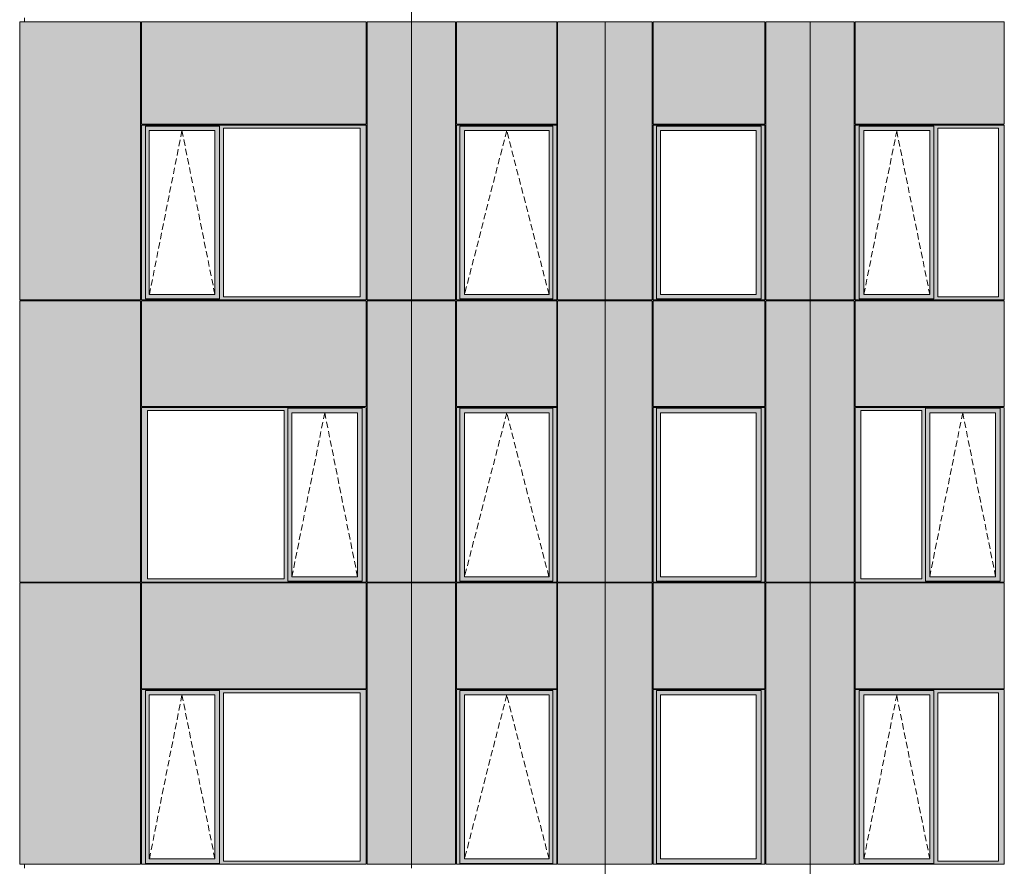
# Model space of a CAD drawing. Header units: millimetres. Extents: x -2957 to 755902, y -5565 to 302042.
# Tile 6 of 65: x -1427 to 9562, y 10926 to 20376. Entities that reach past the tile are written whole.
import ezdxf

# ---------------------------------------------------------------- set-up
doc = ezdxf.new("R2010")
doc.units = ezdxf.units.MM
doc.header["$MEASUREMENT"] = 0
doc.linetypes.add('OO_EOIAAY', pattern=[105.833361, 70.555568, -35.277793])
doc.layers.add('0_Ном._пера__1', color=7, linetype='Continuous', lineweight=0)
doc.layers.add('0_Ном._пера__120', color=7, linetype='Continuous', lineweight=0)
doc.layers.add('АР-Стены_внешние_.АР_Ном._пера__214', color=7, linetype='Continuous', lineweight=0, true_color=0xe2eaf1)

msp = doc.modelspace()

# ---------------------------------------------------------------- hatches: boundary and pattern name
at = {"layer": '0_Ном._пера__1', "linetype": 'Continuous', "lineweight": 0, "true_color": 0x000000}
for points in [[(-68.694, 19198.425), (-68.694, 19163.425), (-24.534, 19163.425), (-24.534, 19188.425), (804.706, 19188.425), (804.706, 19163.425), (848.866, 19163.425), (2372.121, 19163.425), (2440.816, 19163.425), (2440.816, 19198.425)], [(-24.534, 17283.425), (-24.534, 19163.425), (-68.694, 19163.425), (-68.694, 17283.425)], [(-24.534, 19188.425), (-24.534, 19138.425), (19.728, 19138.425), (750.832, 19138.425), (804.706, 19138.425), (804.706, 19188.425)], [(19.728, 19138.425), (-24.534, 19138.425), (-24.534, 17308.425), (19.728, 17308.425)], [(804.822, 19138.425), (751.794, 19138.425), (751.794, 17308.425), (804.822, 17308.425)], [(804.706, 19163.425), (804.706, 17283.425), (848.866, 17283.425), (848.866, 19163.425)], [(2372.121, 17283.425), (2440.816, 17283.425), (2440.816, 19163.425), (2372.121, 19163.425)], [(4567.072, 19198.425), (3447.292, 19198.425), (3447.292, 19163.425), (3484.43, 19163.425), (3484.43, 19188.425), (4523.366, 19188.425), (4523.366, 19163.425), (4567.072, 19163.425)], [(3484.43, 19163.425), (3447.292, 19163.425), (3447.292, 17283.425), (3484.43, 17283.425)], [(4523.366, 19188.425), (3484.43, 19188.425), (3484.43, 19138.425), (3538.945, 19138.425), (4480.756, 19138.425), (4523.366, 19138.425)], [(3484.43, 19138.425), (3484.43, 17308.425), (3537.754, 17308.425), (3537.754, 19138.425)], [(4480.756, 19138.425), (4480.756, 17308.425), (4523.366, 17308.425), (4523.366, 19138.425)], [(4523.366, 17283.425), (4567.072, 17283.425), (4567.072, 19163.425), (4523.366, 19163.425)], [(5641.493, 19198.425), (5641.493, 19163.425), (5680.519, 19163.425), (5680.519, 19188.425), (6846.99, 19188.425), (6846.99, 19163.425), (6890.829, 19163.425), (6890.829, 19198.425)], [(5680.519, 19163.425), (5641.493, 19163.425), (5641.493, 17283.425), (5680.519, 17283.425)], [(6846.99, 19188.425), (5680.519, 19188.425), (5680.519, 19138.425), (5723.588, 19138.425), (6792.638, 19138.425), (6846.99, 19138.425)], [(5680.519, 19138.425), (5680.519, 17308.425), (5723.588, 17308.425), (5723.588, 19138.425)], [(6846.99, 19138.425), (6793.767, 19138.425), (6793.767, 17308.425), (6846.99, 17308.425)], [(6846.99, 19163.425), (6846.99, 17283.425), (6890.829, 17283.425), (6890.829, 19163.425)], [(9561.889, 19198.425), (9561.889, 19163.425), (9497.661, 19163.425), (8819.277, 19163.425), (8774.893, 19163.425), (8774.893, 19188.425), (7941.461, 19188.425), (7941.461, 19163.425), (7897.077, 19163.425), (7897.077, 19198.425)], [(7941.461, 17283.425), (7897.077, 17283.425), (7897.077, 19163.425), (7941.461, 19163.425)], [(8774.893, 19138.425), (8729.7, 19138.425), (7994.899, 19138.425), (7941.461, 19138.425), (7941.461, 19188.425), (8774.893, 19188.425)], [(7941.461, 19138.425), (7994.074, 19138.425), (7994.074, 17308.425), (7941.461, 17308.425)], [(8774.893, 19138.425), (8774.893, 17308.425), (8729.7, 17308.425), (8729.7, 19138.425)], [(8774.893, 19163.425), (8819.277, 19163.425), (8819.277, 17283.425), (8774.893, 17283.425)], [(9497.661, 19163.425), (9561.889, 19163.425), (9561.889, 17283.425), (9497.661, 17283.425)], [(-24.534, 17283.425), (-68.694, 17283.425), (-68.694, 17248.425), (2440.816, 17248.425), (2440.816, 17283.425), (2372.121, 17283.425), (848.866, 17283.425), (804.706, 17283.425), (804.706, 17258.425), (-24.534, 17258.425)], [(-24.534, 17308.425), (-24.534, 17258.425), (804.822, 17258.425), (804.822, 17308.425), (750.832, 17308.425), (19.728, 17308.425)], [(3484.43, 17283.425), (3447.292, 17283.425), (3447.292, 17248.425), (4567.072, 17248.425), (4567.072, 17283.425), (4523.366, 17283.425), (4523.366, 17258.425), (3484.43, 17258.425)], [(3484.43, 17308.425), (3484.43, 17258.425), (4523.366, 17258.425), (4523.366, 17308.425), (4480.756, 17308.425), (3538.945, 17308.425)], [(5680.519, 17283.425), (5641.493, 17283.425), (5641.493, 17248.425), (6890.829, 17248.425), (6890.829, 17283.425), (6846.99, 17283.425), (6846.99, 17258.425), (5680.519, 17258.425)], [(5680.519, 17258.425), (6846.99, 17258.425), (6846.99, 17308.425), (6792.638, 17308.425), (5723.588, 17308.425), (5680.519, 17308.425)], [(9561.889, 17283.425), (9561.889, 17248.425), (7897.077, 17248.425), (7897.077, 17283.425), (7941.461, 17283.425), (7941.461, 17258.425), (8774.893, 17258.425), (8774.893, 17283.425), (8819.277, 17283.425), (9497.661, 17283.425)], [(8774.893, 17308.425), (8774.893, 17258.425), (7941.461, 17258.425), (7941.461, 17308.425), (7994.899, 17308.425), (8729.7, 17308.425)], [(-68.694, 16048.425), (-68.694, 16013.425), (0, 16013.425), (1523.255, 16013.425), (1567.416, 16013.425), (1567.416, 16038.425), (2396.655, 16038.425), (2396.655, 16013.425), (2440.816, 16013.425), (2440.816, 16048.425)], [(3447.292, 16013.425), (3484.43, 16013.425), (3484.43, 16038.425), (4523.366, 16038.425), (4523.366, 16013.425), (4567.072, 16013.425), (4567.072, 16048.425), (3447.292, 16048.425)], [(5641.493, 16048.425), (5641.493, 16013.425), (5680.519, 16013.425), (5680.519, 16038.425), (6846.99, 16038.425), (6846.99, 16013.425), (6890.829, 16013.425), (6890.829, 16048.425)], [(7897.077, 16048.425), (7897.077, 16013.425), (7961.305, 16013.425), (8639.689, 16013.425), (8684.073, 16013.425), (8684.073, 16038.425), (9517.505, 16038.425), (9517.505, 16013.425), (9561.889, 16013.425), (9561.889, 16048.425)], [(0, 14133.425), (0, 16013.425), (-68.694, 16013.425), (-68.694, 14133.425)], [(1523.255, 16013.425), (1523.255, 14133.425), (1567.416, 14133.425), (1567.416, 16013.425)], [(1567.416, 15988.425), (1611.677, 15988.425), (2342.782, 15988.425), (2396.655, 15988.425), (2396.655, 16038.425), (1567.416, 16038.425)], [(1567.416, 15988.425), (1567.416, 14158.425), (1611.677, 14158.425), (1611.677, 15988.425)], [(2396.655, 15988.425), (2343.743, 15988.425), (2343.743, 14158.425), (2396.655, 14158.425)], [(2396.655, 14133.425), (2440.816, 14133.425), (2440.816, 16013.425), (2396.655, 16013.425)], [(3484.43, 16013.425), (3447.292, 16013.425), (3447.292, 14133.425), (3484.43, 14133.425)], [(3484.43, 16038.425), (3484.43, 15988.425), (3538.945, 15988.425), (4480.756, 15988.425), (4523.366, 15988.425), (4523.366, 16038.425)], [(3484.43, 15988.425), (3484.43, 14158.425), (3537.754, 14158.425), (3537.754, 15988.425)], [(4480.756, 15988.425), (4480.756, 14158.425), (4523.366, 14158.425), (4523.366, 15988.425)], [(4523.366, 14133.425), (4567.072, 14133.425), (4567.072, 16013.425), (4523.366, 16013.425)], [(5680.519, 16013.425), (5641.493, 16013.425), (5641.493, 14133.425), (5680.519, 14133.425)], [(6846.99, 16038.425), (5680.519, 16038.425), (5680.519, 15988.425), (5723.588, 15988.425), (6792.638, 15988.425), (6846.99, 15988.425)], [(5680.519, 15988.425), (5680.519, 14158.425), (5723.588, 14158.425), (5723.588, 15988.425)], [(6846.99, 15988.425), (6793.767, 15988.425), (6793.767, 14158.425), (6846.99, 14158.425)], [(6846.99, 16013.425), (6846.99, 14133.425), (6890.829, 14133.425), (6890.829, 16013.425)], [(7961.305, 16013.425), (7897.077, 16013.425), (7897.077, 14133.425), (7961.305, 14133.425)], [(8684.073, 16013.425), (8639.689, 16013.425), (8639.689, 14133.425), (8684.073, 14133.425)], [(8684.073, 15988.425), (8729.266, 15988.425), (9464.067, 15988.425), (9517.505, 15988.425), (9517.505, 16038.425), (8684.073, 16038.425)], [(8684.073, 15988.425), (8684.073, 14158.425), (8729.266, 14158.425), (8729.266, 15988.425)], [(9517.505, 15988.425), (9464.892, 15988.425), (9464.892, 14158.425), (9517.505, 14158.425)], [(9517.505, 14133.425), (9561.889, 14133.425), (9561.889, 16013.425), (9517.505, 16013.425)], [(0, 14133.425), (-68.694, 14133.425), (-68.694, 14098.425), (2440.816, 14098.425), (2440.816, 14133.425), (2396.655, 14133.425), (2396.655, 14108.425), (1567.416, 14108.425), (1567.416, 14133.425), (1523.255, 14133.425)], [(1567.416, 14158.425), (1567.416, 14108.425), (2396.655, 14108.425), (2396.655, 14158.425), (2342.782, 14158.425), (1611.677, 14158.425)], [(3447.292, 14133.425), (3447.292, 14098.425), (4567.072, 14098.425), (4567.072, 14133.425), (4523.366, 14133.425), (4523.366, 14108.425), (3484.43, 14108.425), (3484.43, 14133.425)], [(3484.43, 14158.425), (3484.43, 14108.425), (4523.366, 14108.425), (4523.366, 14158.425), (4480.756, 14158.425), (3538.945, 14158.425)], [(5641.493, 14098.425), (6890.829, 14098.425), (6890.829, 14133.425), (6846.99, 14133.425), (6846.99, 14108.425), (5680.519, 14108.425), (5680.519, 14133.425), (5641.493, 14133.425)], [(5680.519, 14108.425), (6846.99, 14108.425), (6846.99, 14158.425), (6792.638, 14158.425), (5723.588, 14158.425), (5680.519, 14158.425)], [(7897.077, 14133.425), (7897.077, 14098.425), (9561.889, 14098.425), (9561.889, 14133.425), (9517.505, 14133.425), (9517.505, 14108.425), (8684.073, 14108.425), (8684.073, 14133.425), (8639.689, 14133.425), (7961.305, 14133.425)], [(8684.073, 14158.425), (8684.073, 14108.425), (9517.505, 14108.425), (9517.505, 14158.425), (9464.067, 14158.425), (8729.266, 14158.425)], [(-68.694, 12898.425), (-68.694, 12863.425), (-24.534, 12863.425), (-24.534, 12888.425), (804.706, 12888.425), (804.706, 12863.425), (848.866, 12863.425), (2372.121, 12863.425), (2440.816, 12863.425), (2440.816, 12898.425)], [(-24.534, 10983.425), (-24.534, 12863.425), (-68.694, 12863.425), (-68.694, 10983.425)], [(-24.534, 12888.425), (-24.534, 12838.425), (19.728, 12838.425), (750.832, 12838.425), (804.706, 12838.425), (804.706, 12888.425)], [(804.706, 12863.425), (804.706, 10983.425), (848.866, 10983.425), (848.866, 12863.425)], [(2372.121, 10983.425), (2440.816, 10983.425), (2440.816, 12863.425), (2372.121, 12863.425)], [(4567.072, 12898.425), (3447.292, 12898.425), (3447.292, 12863.425), (3484.43, 12863.425), (3484.43, 12888.425), (4523.366, 12888.425), (4523.366, 12863.425), (4567.072, 12863.425)], [(3484.43, 12863.425), (3447.292, 12863.425), (3447.292, 10983.425), (3484.43, 10983.425)], [(4523.366, 12888.425), (3484.43, 12888.425), (3484.43, 12838.425), (3538.945, 12838.425), (4480.756, 12838.425), (4523.366, 12838.425)], [(4523.366, 10983.425), (4567.072, 10983.425), (4567.072, 12863.425), (4523.366, 12863.425)], [(5641.493, 12898.425), (5641.493, 12863.425), (5680.519, 12863.425), (5680.519, 12888.425), (6846.99, 12888.425), (6846.99, 12863.425), (6890.829, 12863.425), (6890.829, 12898.425)], [(5680.519, 12863.425), (5641.493, 12863.425), (5641.493, 10983.425), (5680.519, 10983.425)], [(6846.99, 12888.425), (5680.519, 12888.425), (5680.519, 12838.425), (5723.588, 12838.425), (6792.638, 12838.425), (6846.99, 12838.425)], [(6846.99, 12863.425), (6846.99, 10983.425), (6890.829, 10983.425), (6890.829, 12863.425)], [(9561.889, 12898.425), (9561.889, 12863.425), (9497.661, 12863.425), (8819.277, 12863.425), (8774.893, 12863.425), (8774.893, 12888.425), (7941.461, 12888.425), (7941.461, 12863.425), (7897.077, 12863.425), (7897.077, 12898.425)], [(7941.461, 10983.425), (7897.077, 10983.425), (7897.077, 12863.425), (7941.461, 12863.425)], [(8774.893, 12838.425), (8729.7, 12838.425), (7994.899, 12838.425), (7941.461, 12838.425), (7941.461, 12888.425), (8774.893, 12888.425)], [(8774.893, 12863.425), (8819.277, 12863.425), (8819.277, 10983.425), (8774.893, 10983.425)], [(9497.661, 12863.425), (9561.889, 12863.425), (9561.889, 10983.425), (9497.661, 10983.425)], [(19.728, 12838.425), (-24.534, 12838.425), (-24.534, 11008.425), (19.728, 11008.425)], [(804.822, 12838.425), (751.794, 12838.425), (751.794, 11008.425), (804.822, 11008.425)], [(3484.43, 12838.425), (3484.43, 11008.425), (3537.754, 11008.425), (3537.754, 12838.425)], [(4480.756, 12838.425), (4480.756, 11008.425), (4523.366, 11008.425), (4523.366, 12838.425)], [(5680.519, 12838.425), (5680.519, 11008.425), (5723.588, 11008.425), (5723.588, 12838.425)], [(6846.99, 12838.425), (6793.767, 12838.425), (6793.767, 11008.425), (6846.99, 11008.425)], [(7941.461, 12838.425), (7994.074, 12838.425), (7994.074, 11008.425), (7941.461, 11008.425)], [(8774.893, 12838.425), (8774.893, 11008.425), (8729.7, 11008.425), (8729.7, 12838.425)], [(-24.534, 11008.425), (-24.534, 10958.425), (804.822, 10958.425), (804.822, 11008.425), (750.832, 11008.425), (19.728, 11008.425)], [(3484.43, 11008.425), (3484.43, 10958.425), (4523.366, 10958.425), (4523.366, 11008.425), (4480.756, 11008.425), (3538.945, 11008.425)], [(5680.519, 10958.425), (6846.99, 10958.425), (6846.99, 11008.425), (6792.638, 11008.425), (5723.588, 11008.425), (5680.519, 11008.425)], [(8774.893, 11008.425), (8774.893, 10958.425), (7941.461, 10958.425), (7941.461, 11008.425), (7994.899, 11008.425), (8729.7, 11008.425)], [(-24.534, 10983.425), (-68.694, 10983.425), (-68.694, 10948.425), (2440.816, 10948.425), (2440.816, 10983.425), (2372.121, 10983.425), (848.866, 10983.425), (804.706, 10983.425), (804.706, 10958.425), (-24.534, 10958.425)], [(3484.43, 10983.425), (3447.292, 10983.425), (3447.292, 10948.425), (4567.072, 10948.425), (4567.072, 10983.425), (4523.366, 10983.425), (4523.366, 10958.425), (3484.43, 10958.425)], [(5680.519, 10983.425), (5641.493, 10983.425), (5641.493, 10948.425), (6890.829, 10948.425), (6890.829, 10983.425), (6846.99, 10983.425), (6846.99, 10958.425), (5680.519, 10958.425)], [(9561.889, 10983.425), (9561.889, 10948.425), (7897.077, 10948.425), (7897.077, 10983.425), (7941.461, 10983.425), (7941.461, 10958.425), (8774.893, 10958.425), (8774.893, 10983.425), (8819.277, 10983.425), (9497.661, 10983.425)]]:
    msp.add_hatch(color=18, dxfattribs=at).paths.add_polyline_path(points)
at = {"layer": 'АР-Стены_внешние_.АР_Ном._пера__214', "linetype": 'Continuous', "lineweight": 0, "true_color": 0xe5e8eb}
for points in [[(-1426.787, 20353.425), (-1426.787, 17248.425), (-78.698, 17248.425), (-78.698, 20353.425)], [(-68.694, 20353.425), (-68.694, 19208.425), (2440.816, 19208.425), (2440.816, 20353.425)], [(2450.816, 20353.425), (2450.816, 17248.425), (2945.609, 17248.425), (2945.609, 20353.425)], [(2945.609, 20353.425), (2945.609, 17248.425), (3437.292, 17248.425), (3437.292, 20353.425)], [(3447.292, 20353.425), (3447.292, 19208.425), (4567.072, 19208.425), (4567.072, 20353.425)], [(4577.072, 20353.425), (4577.072, 17248.425), (5107.621, 17248.425), (5107.621, 20353.425)], [(5107.621, 17248.425), (5215.596, 17248.425), (5215.596, 20353.425), (5107.621, 20353.425)], [(5215.596, 20353.425), (5215.596, 17248.425), (5631.493, 17248.425), (5631.493, 20353.425)], [(5641.493, 20353.425), (5641.493, 19208.425), (6890.829, 19208.425), (6890.829, 20353.425)], [(6900.829, 20353.425), (6900.829, 17248.425), (7395.618, 17248.425), (7395.618, 20353.425)], [(7395.618, 20353.425), (7395.618, 17248.425), (7887.077, 17248.425), (7887.077, 20353.425)], [(7897.077, 20353.425), (7897.077, 19208.425), (9561.889, 19208.425), (9561.889, 20353.425)], [(-1426.787, 17238.425), (-1426.787, 14098.425), (-78.308, 14098.425), (-78.308, 17238.425)], [(-68.698, 17238.425), (-68.698, 16058.425), (2440.816, 16058.425), (2440.816, 17238.425)], [(2450.816, 17238.425), (2450.816, 14098.425), (2945.609, 14098.425), (2945.609, 17238.425)], [(2945.609, 17238.425), (2945.609, 14098.425), (3437.292, 14098.425), (3437.292, 17238.425)], [(3447.292, 17238.425), (3447.292, 16058.425), (4567.072, 16058.425), (4567.072, 17238.425)], [(4577.072, 17238.425), (4577.072, 14098.425), (5107.621, 14098.425), (5107.621, 17238.425)], [(5215.596, 14098.425), (5215.596, 17238.425), (5107.621, 17238.425), (5107.621, 14098.425)], [(5215.596, 17238.425), (5215.596, 14098.425), (5631.493, 14098.425), (5631.493, 17238.425)], [(5641.493, 17238.425), (5641.493, 16058.425), (6890.829, 16058.425), (6890.829, 17238.425)], [(7395.618, 14098.425), (7395.618, 17238.425), (6900.829, 17238.425), (6900.829, 14098.425)], [(7887.077, 17238.425), (7395.618, 17238.425), (7395.618, 14098.425), (7887.077, 14098.425)], [(7897.077, 17238.425), (7897.077, 16058.425), (9561.889, 16058.425), (9561.889, 17238.425)], [(-1426.787, 14088.425), (-1426.787, 10948.425), (-78.308, 10948.425), (-78.308, 14088.425)], [(-68.698, 12908.425), (2440.816, 12908.425), (2440.816, 14088.425), (-68.698, 14088.425)], [(2450.816, 14088.425), (2450.816, 10948.425), (2945.609, 10948.425), (2945.609, 14088.425)], [(2945.609, 14088.425), (2945.609, 10948.425), (3437.292, 10948.425), (3437.292, 14088.425)], [(4567.072, 14088.425), (3447.292, 14088.425), (3447.292, 12908.425), (4567.072, 12908.425)], [(4577.072, 14088.425), (4577.072, 10948.425), (5107.621, 10948.425), (5107.621, 14088.425)], [(5107.621, 10948.425), (5215.596, 10948.425), (5215.596, 14088.425), (5107.621, 14088.425)], [(5215.596, 14088.425), (5215.596, 10948.425), (5631.493, 10948.425), (5631.493, 14088.425)], [(5641.493, 14088.425), (5641.493, 12908.425), (6890.829, 12908.425), (6890.829, 14088.425)], [(6900.829, 10948.425), (7395.618, 10948.425), (7395.618, 14088.425), (6900.829, 14088.425)], [(7395.618, 14088.425), (7395.618, 10948.425), (7887.077, 10948.425), (7887.077, 14088.425)], [(7897.077, 14088.425), (7897.077, 12908.425), (9561.889, 12908.425), (9561.889, 14088.425)]]:
    msp.add_hatch(color=254, dxfattribs=at).paths.add_polyline_path(points)

# ---------------------------------------------------------------- linework, layer by layer
at = {"layer": '0_Ном._пера__1', "color": 7, "linetype": 'Continuous', "lineweight": 0}
for p, q in [((2945.609, 29803.425), (2945.609, 20353.425)), ((-1426.92, 20353.425), (-1426.92, 17248.425)), ((-1426.92, 20353.425), (-78.698, 20353.425)), ((-1374.1, 20398.425), (-1374.1, 20353.425)), ((-78.698, 20353.425), (-78.698, 17248.425)), ((-68.694, 19208.425), (-68.694, 20353.425)), ((-68.694, 20353.425), (2440.816, 20353.425)), ((2440.816, 19208.425), (2440.816, 20353.425)), ((2450.816, 20353.425), (2450.816, 17248.425)), ((2450.816, 20353.425), (3437.292, 20353.425)), ((2945.609, 20353.425), (2945.609, 10903.425)), ((3437.292, 17248.425), (3437.292, 20353.425)), ((3447.292, 19208.425), (3447.292, 20353.425)), ((3447.292, 20353.425), (4567.072, 20353.425)), ((4567.072, 19208.425), (4567.072, 20353.425)), ((4577.072, 19198.425), (4577.072, 20353.425)), ((4577.072, 20353.425), (5631.493, 20353.425)), ((5107.621, 10948.425), (5107.621, 20353.425)), ((5631.493, 17248.425), (5631.493, 20353.425)), ((5641.493, 19208.425), (5641.493, 20353.425)), ((5641.493, 20353.425), (6890.829, 20353.425)), ((6890.829, 20353.425), (6890.829, 19208.425)), ((6900.829, 19198.425), (6900.829, 20353.425)), ((6900.829, 20353.425), (7887.077, 20353.425)), ((7395.618, 20353.425), (7395.618, 17248.425)), ((7887.077, 19188.425), (7887.077, 20353.425)), ((7897.077, 19208.425), (7897.077, 20353.425)), ((7897.077, 20353.425), (9561.889, 20353.425)), ((9561.889, 20353.425), (9561.889, 19208.425)), ((-68.698, 19198.425), (-68.694, 17283.425)), ((2440.816, 19198.425), (-68.698, 19198.425)), ((2440.816, 19208.425), (-68.694, 19208.425)), ((2429.82, 19198.425), (-58.866, 19198.425)), ((-24.534, 19188.425), (804.706, 19188.425)), ((-24.534, 19163.425), (-24.534, 19188.425)), ((-24.534, 19163.425), (-24.534, 17283.425)), ((19.728, 17308.425), (19.728, 19138.425)), ((19.728, 19138.425), (20.689, 19138.425)), ((751.794, 19138.425), (20.689, 19138.425)), ((751.794, 17308.425), (751.794, 19138.425)), ((804.822, 17308.425), (804.822, 19188.425)), ((848.866, 17283.425), (848.866, 19163.425)), ((848.866, 19163.425), (2372.121, 19163.425)), ((2372.121, 19163.425), (2372.121, 17283.425)), ((2440.816, 17283.425), (2440.816, 19198.425)), ((2450.816, 17248.425), (2450.816, 19188.425)), ((3447.292, 19208.425), (4567.072, 19208.425)), ((3447.292, 19198.425), (4567.072, 19198.425)), ((3447.292, 17248.425), (3447.292, 19198.425)), ((4523.366, 19188.425), (3484.43, 19188.425)), ((3484.43, 19188.425), (3484.43, 19163.425)), ((3484.43, 19163.425), (3484.43, 17283.425)), ((3537.754, 17308.425), (3537.754, 19138.425)), ((3537.754, 19138.425), (4479.565, 19138.425)), ((4480.756, 19138.425), (4479.565, 19138.425)), ((4480.756, 17308.425), (4480.756, 19138.425)), ((4523.366, 19163.425), (4523.366, 19188.425)), ((4523.366, 19163.425), (4523.366, 17283.425)), ((4567.072, 19198.425), (4567.072, 17248.425)), ((4577.072, 17248.425), (4577.072, 19198.425)), ((6890.829, 19208.425), (5641.493, 19208.425)), ((5641.493, 19198.425), (5641.493, 17248.425)), ((6363.264, 19198.425), (5641.493, 19198.425)), ((6846.99, 19188.425), (5680.519, 19188.425)), ((5680.519, 19188.425), (5680.519, 19163.425)), ((5680.519, 19163.425), (5680.519, 17258.425)), ((5723.588, 19138.425), (5723.588, 17308.425)), ((5724.716, 19138.425), (5723.588, 19138.425)), ((5724.716, 19138.425), (6793.767, 19138.425)), ((6363.264, 19198.425), (6890.829, 19198.425)), ((6793.767, 19138.425), (6793.767, 17308.425)), ((6846.99, 19163.425), (6846.99, 19188.425)), ((6846.99, 19163.425), (6846.99, 17283.425)), ((6890.829, 19198.425), (6890.829, 17248.425)), ((6900.829, 17248.425), (6900.829, 19198.425)), ((7887.077, 17248.425), (7887.077, 19188.425)), ((7897.077, 19208.425), (9561.889, 19208.425)), ((9556.725, 19198.425), (7897.077, 19198.425)), ((7897.077, 19198.425), (7897.077, 17283.425)), ((7941.461, 19188.425), (8774.893, 19188.425)), ((7941.461, 19163.425), (7941.461, 19188.425)), ((7941.461, 19163.425), (7941.461, 17283.425)), ((8728.875, 19138.425), (7994.074, 19138.425)), ((7994.074, 19138.425), (7994.074, 17308.425)), ((8728.875, 19138.425), (8729.7, 19138.425)), ((8729.7, 19138.425), (8729.7, 17308.425)), ((8774.893, 19188.425), (8774.893, 19163.425)), ((8774.893, 19163.425), (8774.893, 17283.425)), ((8819.277, 17283.425), (8819.277, 19163.425)), ((8819.277, 19163.425), (9497.661, 19163.425)), ((9497.661, 19163.425), (9497.661, 17283.425)), ((9561.889, 17248.425), (9561.889, 19198.425)), ((-68.694, 17283.425), (-68.694, 17248.425)), ((-24.534, 17283.425), (-24.534, 17258.425)), ((804.706, 17258.425), (-24.534, 17258.425)), ((20.689, 17308.425), (19.728, 17308.425)), ((20.689, 17308.425), (751.794, 17308.425)), ((804.822, 17258.425), (804.822, 17308.425)), ((2372.121, 17283.425), (848.866, 17283.425)), ((2440.816, 17248.425), (2440.816, 17283.425)), ((3484.43, 17283.425), (3484.43, 17258.425)), ((3484.43, 17258.425), (4523.366, 17258.425)), ((4479.565, 17308.425), (3537.754, 17308.425)), ((4479.565, 17308.425), (4480.756, 17308.425)), ((4523.366, 17283.425), (4523.366, 17258.425)), ((5680.519, 17258.425), (6846.99, 17258.425)), ((5723.588, 17308.425), (5724.716, 17308.425)), ((6793.767, 17308.425), (5724.716, 17308.425)), ((6846.99, 17283.425), (6846.99, 17258.425)), ((7897.077, 17283.425), (7897.077, 17248.425)), ((7941.461, 17283.425), (7941.461, 17258.425)), ((8774.893, 17258.425), (7941.461, 17258.425)), ((7994.074, 17308.425), (8728.875, 17308.425)), ((8729.7, 17308.425), (8728.875, 17308.425)), ((8774.893, 17283.425), (8774.893, 17258.425)), ((9497.661, 17283.425), (8819.277, 17283.425)), ((-1426.92, 17248.425), (-78.698, 17248.425)), ((-1426.92, 17238.425), (-1426.92, 14098.425)), ((-1426.92, 17238.425), (-78.308, 17238.425)), ((-1374.1, 17248.425), (-1374.1, 17238.425)), ((-78.308, 17238.425), (-78.308, 14098.425)), ((-68.698, 16058.425), (-68.698, 17238.425)), ((-68.698, 17238.425), (-68.698, 16058.425)), ((-68.698, 17238.425), (2440.816, 17238.425)), ((-68.694, 17248.425), (2440.816, 17248.425)), ((2429.82, 17248.425), (-58.866, 17248.425)), ((2440.816, 17238.425), (2440.816, 16058.425)), ((2450.816, 17248.425), (3437.292, 17248.425)), ((2450.816, 16048.425), (2450.816, 17238.425)), ((3437.292, 17238.425), (2450.816, 17238.425)), ((3437.292, 16048.425), (3437.292, 17238.425)), ((4567.072, 17248.425), (3447.292, 17248.425)), ((3447.292, 16058.425), (3447.292, 17238.425)), ((3447.292, 17238.425), (4567.072, 17238.425)), ((4567.072, 16058.425), (4567.072, 17238.425)), ((5631.493, 17248.425), (4577.072, 17248.425)), ((4577.072, 16048.425), (4577.072, 17238.425)), ((5631.493, 17238.425), (4577.072, 17238.425)), ((5631.493, 14098.425), (5631.493, 17238.425)), ((6890.829, 17248.425), (5641.493, 17248.425)), ((5641.493, 16058.425), (5641.493, 17238.425)), ((5641.493, 17238.425), (6890.829, 17238.425)), ((6890.829, 17238.425), (6890.829, 16058.425)), ((6900.829, 17248.425), (7887.077, 17248.425)), ((6900.829, 16048.425), (6900.829, 17238.425)), ((7887.077, 17238.425), (6900.829, 17238.425)), ((7395.618, 17248.425), (7395.618, 10948.425)), ((7887.077, 16048.425), (7887.077, 17238.425)), ((7897.077, 17248.425), (9561.889, 17248.425)), ((7897.077, 16058.425), (7897.077, 17238.325)), ((9561.889, 17238.325), (7897.077, 17238.325)), ((9561.889, 17238.325), (9561.889, 16058.425)), ((2440.816, 16058.425), (-68.698, 16058.425)), ((-68.698, 16048.425), (-68.698, 14098.425)), ((-68.694, 16048.425), (-58.866, 16048.425)), ((-58.866, 16048.425), (2429.82, 16048.425)), ((2429.82, 16048.425), (-58.866, 16048.425)), ((2440.816, 16048.425), (2440.816, 14133.425)), ((2450.816, 14098.425), (2450.816, 16048.425)), ((3437.292, 14098.425), (3437.292, 16048.425)), ((3447.292, 16058.425), (4567.072, 16058.425)), ((3447.292, 16048.425), (4567.072, 16048.425)), ((3447.292, 16048.425), (3447.292, 14098.425)), ((4567.072, 16048.425), (4567.072, 14133.425)), ((4577.072, 14098.425), (4577.072, 16048.425)), ((5641.493, 16058.425), (6890.829, 16058.425)), ((6363.264, 16048.425), (5641.493, 16048.425)), ((5641.493, 14098.425), (5641.493, 16048.425)), ((6363.264, 16048.425), (6890.829, 16048.425)), ((6890.829, 16048.425), (6890.829, 14133.425)), ((6900.829, 14098.425), (6900.829, 16048.425)), ((7887.077, 14098.425), (7887.077, 16048.425)), ((7897.077, 16058.425), (9561.889, 16058.425)), ((7897.077, 14098.425), (7897.077, 16048.425)), ((7902.241, 16048.425), (9552.022, 16048.425)), ((9561.889, 16048.425), (9561.889, 14133.425)), ((-68.694, 14133.425), (-68.694, 16013.425)), ((0, 16013.425), (0, 14133.425)), ((1523.255, 16013.425), (0, 16013.425)), ((1523.255, 14133.425), (1523.255, 16013.425)), ((2396.655, 16038.425), (1567.416, 16038.425)), ((1567.416, 16038.425), (1567.416, 16013.425)), ((1567.416, 16013.425), (1567.416, 14133.425)), ((1611.677, 15988.425), (1611.677, 14158.425)), ((1612.638, 15988.425), (1611.677, 15988.425)), ((1612.638, 15988.425), (2343.743, 15988.425)), ((2343.743, 15988.425), (2343.743, 14158.425)), ((2396.655, 16013.425), (2396.655, 16038.425)), ((2396.655, 16013.425), (2396.655, 14133.425)), ((3437.292, 14098.425), (3437.292, 16038.425)), ((4523.366, 16038.425), (3484.43, 16038.425)), ((3484.43, 16038.425), (3484.43, 16013.425)), ((3484.43, 16013.425), (3484.43, 14108.425)), ((3537.754, 14158.425), (3537.754, 15988.425)), ((3537.754, 15988.425), (4479.565, 15988.425)), ((4480.756, 15988.425), (4479.565, 15988.425)), ((4480.756, 14158.425), (4480.756, 15988.425)), ((4523.366, 16013.425), (4523.366, 16038.425)), ((4523.366, 16013.425), (4523.366, 14133.425)), ((6846.99, 16038.425), (5680.519, 16038.425)), ((5680.519, 16038.425), (5680.519, 16013.425)), ((5680.519, 16013.425), (5680.519, 14133.425)), ((5723.588, 15988.425), (5723.588, 14158.425)), ((5724.716, 15988.425), (5723.588, 15988.425)), ((5724.716, 14158.425), (5724.716, 15988.425)), ((5724.716, 15988.425), (6793.767, 15988.425)), ((6793.767, 15988.425), (6793.767, 14158.425)), ((6846.99, 16013.425), (6846.99, 16038.425)), ((6846.99, 16013.425), (6846.99, 14133.425)), ((7961.305, 16013.425), (7961.305, 14133.425)), ((8639.689, 16013.425), (7961.305, 16013.425)), ((8639.689, 14133.425), (8639.689, 16013.425)), ((9517.505, 16038.425), (8684.073, 16038.425)), ((8684.073, 16038.425), (8684.073, 16013.425)), ((8684.073, 16013.425), (8684.073, 14133.425)), ((8729.266, 15988.425), (8729.266, 14158.425)), ((8730.091, 15988.425), (8729.266, 15988.425)), ((8730.091, 15988.425), (9464.892, 15988.425)), ((9464.892, 15988.425), (9464.892, 14158.425)), ((9517.505, 16013.425), (9517.505, 16038.425)), ((9517.505, 16013.425), (9517.505, 14133.425)), ((-78.308, 14098.425), (-1426.92, 14098.425)), ((-1426.92, 10948.425), (-1426.92, 14088.425)), ((-78.308, 14088.425), (-1426.92, 14088.425)), ((-1374.1, 14098.425), (-1374.1, 14088.425)), ((-78.308, 14088.425), (-78.308, 10948.425)), ((-68.698, 12908.425), (-68.698, 14088.425)), ((-68.698, 12908.425), (-68.698, 14088.425)), ((-68.698, 14088.425), (2440.816, 14088.425)), ((-68.694, 14098.425), (-68.694, 14133.425)), ((2440.816, 14098.425), (-68.694, 14098.425)), ((2429.82, 14098.425), (-58.866, 14098.425)), ((0, 14133.425), (1523.255, 14133.425)), ((1567.416, 14133.425), (1567.416, 14108.425)), ((1567.416, 14108.425), (2396.655, 14108.425)), ((1611.677, 14158.425), (1612.638, 14158.425)), ((2343.743, 14158.425), (1612.638, 14158.425)), ((2396.655, 14133.425), (2396.655, 14108.425)), ((2440.816, 14133.425), (2440.816, 14098.425)), ((2440.816, 14088.425), (2440.816, 12908.425)), ((2450.816, 14098.425), (3437.292, 14098.425)), ((2450.816, 10948.425), (2450.816, 14088.425)), ((2450.816, 14088.425), (3437.292, 14088.425)), ((3437.292, 12898.425), (3437.292, 14088.425)), ((3437.292, 10948.425), (3437.292, 14088.425)), ((4567.072, 14098.425), (3447.292, 14098.425)), ((3447.292, 12908.425), (3447.292, 14088.425)), ((3447.292, 12908.425), (3447.292, 14088.425)), ((3447.292, 14088.425), (4567.072, 14088.425)), ((3484.43, 14108.425), (4523.366, 14108.425)), ((4479.565, 14158.425), (3537.754, 14158.425)), ((4479.565, 14158.425), (4480.756, 14158.425)), ((4523.366, 14133.425), (4523.366, 14108.425)), ((4567.072, 14133.425), (4567.072, 14098.425)), ((4567.072, 12908.425), (4567.072, 14088.425)), ((4577.072, 14098.425), (5631.493, 14098.425)), ((4577.072, 12898.425), (4577.072, 14088.425)), ((4577.072, 14088.425), (5631.493, 14088.425)), ((5631.493, 10948.425), (5631.493, 14088.425)), ((6890.829, 14098.425), (5641.493, 14098.425)), ((5641.493, 12908.425), (5641.493, 14088.425)), ((5641.493, 14088.425), (6890.829, 14088.425)), ((5680.519, 14133.425), (5680.519, 14108.425)), ((5680.519, 14108.425), (6846.99, 14108.425)), ((5723.588, 14158.425), (5724.716, 14158.425)), ((6793.767, 14158.425), (5724.716, 14158.425)), ((6846.99, 14133.425), (6846.99, 14108.425)), ((6890.829, 14133.425), (6890.829, 14098.425)), ((6890.829, 12908.425), (6890.829, 14088.425)), ((6900.829, 14098.425), (7887.077, 14098.425)), ((6900.829, 12898.425), (6900.829, 14088.425)), ((7887.077, 14088.425), (6900.829, 14088.425)), ((7887.077, 10948.425), (7887.077, 14088.425)), ((9561.889, 14098.425), (7897.077, 14098.425)), ((7897.077, 12908.425), (7897.077, 14088.425)), ((7897.077, 14088.425), (9561.889, 14088.425)), ((7961.305, 14133.425), (8639.689, 14133.425)), ((8684.073, 14133.425), (8684.073, 14108.425)), ((8684.073, 14108.425), (9517.505, 14108.425)), ((8729.266, 14158.425), (8730.091, 14158.425)), ((9464.892, 14158.425), (8730.091, 14158.425)), ((9517.505, 14133.425), (9517.505, 14108.425)), ((9561.889, 14133.425), (9561.889, 14098.425)), ((9561.889, 14088.425), (9561.889, 12908.425)), ((2440.816, 12908.425), (-68.698, 12908.425)), ((-68.698, 12898.425), (-68.694, 10983.425)), ((2440.816, 12898.425), (-68.698, 12898.425)), ((2429.82, 12898.425), (-58.866, 12898.425)), ((-24.534, 12888.425), (804.706, 12888.425)), ((-24.534, 12863.425), (-24.534, 12888.425)), ((-24.534, 12863.425), (-24.534, 10983.425)), ((804.822, 11008.425), (804.822, 12888.425)), ((848.866, 10983.425), (848.866, 12863.425)), ((848.866, 12863.425), (2372.121, 12863.425)), ((2372.121, 12863.425), (2372.121, 10983.425)), ((2440.816, 10983.425), (2440.816, 12898.425)), ((4567.072, 12908.425), (3447.292, 12908.425)), ((3447.292, 12898.425), (4567.072, 12898.425)), ((3447.292, 10948.425), (3447.292, 12898.425)), ((4523.366, 12888.425), (3484.43, 12888.425)), ((3484.43, 12888.425), (3484.43, 12863.425)), ((3484.43, 12863.425), (3484.43, 10983.425)), ((4523.366, 12863.425), (4523.366, 12888.425)), ((4523.366, 12863.425), (4523.366, 10983.425)), ((4567.072, 12898.425), (4567.072, 10948.425)), ((4577.072, 12898.425), (4577.072, 10948.425)), ((5641.493, 12908.425), (6890.829, 12908.425)), ((5641.493, 12898.425), (5641.493, 10948.425)), ((6363.264, 12898.425), (5641.493, 12898.425)), ((6846.99, 12888.425), (5680.519, 12888.425)), ((5680.519, 12888.425), (5680.519, 12863.425)), ((5680.519, 12863.425), (5680.519, 10958.425)), ((6363.264, 12898.425), (6890.829, 12898.425)), ((6846.99, 12863.425), (6846.99, 12888.425)), ((6846.99, 12863.425), (6846.99, 10983.425)), ((6890.829, 12898.425), (6890.829, 10948.425)), ((6900.829, 12898.425), (6900.829, 10948.425)), ((7897.077, 12908.425), (9561.889, 12908.425)), ((9556.725, 12898.425), (7897.077, 12898.425)), ((7897.077, 12898.425), (7897.077, 10983.425)), ((7941.461, 12888.425), (8774.893, 12888.425)), ((7941.461, 12863.425), (7941.461, 12888.425)), ((7941.461, 12863.425), (7941.461, 10983.425)), ((8774.893, 12888.425), (8774.893, 12863.425)), ((8774.893, 12863.425), (8774.893, 10983.425)), ((8819.277, 10983.425), (8819.277, 12863.425)), ((8819.277, 12863.425), (9497.661, 12863.425)), ((9497.661, 12863.425), (9497.661, 10983.425)), ((9561.889, 10948.425), (9561.889, 12898.425)), ((19.728, 11008.425), (19.728, 12838.425)), ((19.728, 12838.425), (20.689, 12838.425)), ((751.794, 12838.425), (20.689, 12838.425)), ((751.794, 11008.425), (751.794, 12838.425)), ((3537.754, 11008.425), (3537.754, 12838.425)), ((3537.754, 12838.425), (4479.565, 12838.425)), ((4480.756, 12838.425), (4479.565, 12838.425)), ((4480.756, 11008.425), (4480.756, 12838.425)), ((5723.588, 12838.425), (5723.588, 11008.425)), ((5724.716, 12838.425), (5723.588, 12838.425)), ((5724.716, 12838.425), (6793.767, 12838.425)), ((6793.767, 12838.425), (6793.767, 11008.425)), ((8728.875, 12838.425), (7994.074, 12838.425)), ((7994.074, 12838.425), (7994.074, 11008.425)), ((8728.875, 12838.425), (8729.7, 12838.425)), ((8729.7, 12838.425), (8729.7, 11008.425)), ((20.689, 11008.425), (19.728, 11008.425)), ((20.689, 11008.425), (751.794, 11008.425)), ((804.822, 10958.425), (804.822, 11008.425)), ((4479.565, 11008.425), (3537.754, 11008.425)), ((4479.565, 11008.425), (4480.756, 11008.425)), ((5723.588, 11008.425), (5724.716, 11008.425)), ((6793.767, 11008.425), (5724.716, 11008.425)), ((7994.074, 11008.425), (8728.875, 11008.425)), ((8729.7, 11008.425), (8728.875, 11008.425)), ((-1426.92, 10948.425), (-78.308, 10948.425)), ((-1374.1, 10948.425), (-1374.1, 10903.425)), ((-68.694, 10983.425), (-68.694, 10948.425)), ((-68.694, 10948.425), (2440.816, 10948.425)), ((2429.82, 10948.425), (-58.866, 10948.425)), ((-24.534, 10983.425), (-24.534, 10958.425)), ((804.706, 10958.425), (-24.534, 10958.425)), ((2372.121, 10983.425), (848.866, 10983.425)), ((2440.816, 10948.425), (2440.816, 10983.425)), ((2450.816, 10948.425), (3437.292, 10948.425)), ((3437.292, 10948.425), (2450.816, 10948.425)), ((4567.072, 10948.425), (3447.292, 10948.425)), ((3484.43, 10983.425), (3484.43, 10958.425)), ((3484.43, 10958.425), (4523.366, 10958.425)), ((4523.366, 10983.425), (4523.366, 10958.425)), ((4577.072, 10948.425), (5631.493, 10948.425)), ((4577.072, 10948.425), (5631.493, 10948.425)), ((5107.621, 7800), (5107.621, 10948.425)), ((6890.829, 10948.425), (5641.493, 10948.425)), ((5680.519, 10958.425), (6846.99, 10958.425)), ((6846.99, 10983.425), (6846.99, 10958.425)), ((6900.829, 10948.425), (7887.077, 10948.425)), ((6900.829, 10948.425), (7887.077, 10948.425)), ((7395.618, 10948.425), (7395.618, 7800)), ((7897.077, 10983.425), (7897.077, 10948.425)), ((7897.077, 10948.425), (9561.889, 10948.425)), ((7941.461, 10983.425), (7941.461, 10958.425)), ((8774.893, 10958.425), (7941.461, 10958.425)), ((8774.893, 10983.425), (8774.893, 10958.425)), ((9497.661, 10983.425), (8819.277, 10983.425))]:
    msp.add_line(p, q, dxfattribs=at)
at = {"layer": '0_Ном._пера__120', "color": 7, "linetype": 'OO_EOIAAY', "lineweight": 0}
for p, q in [((384.393, 19138.425), (20.689, 17308.425)), ((751.794, 17308.425), (384.393, 19138.425)), ((4008.66, 19138.425), (3537.754, 17308.425)), ((4480.756, 17308.425), (4008.66, 19138.425)), ((7994.074, 17308.425), (8361.475, 19133.425)), ((8361.475, 19133.425), (8729.7, 17308.425)), ((1977.23, 15988.425), (1611.677, 14158.425)), ((2343.743, 14158.425), (1977.23, 15988.425)), ((4008.66, 15988.425), (3537.754, 14158.425)), ((4479.565, 14158.425), (4008.66, 15988.425)), ((9097.491, 15988.425), (8729.266, 14158.425)), ((9464.892, 14158.425), (9097.491, 15988.425)), ((384.393, 12838.425), (20.689, 11008.425)), ((751.794, 11008.425), (384.393, 12838.425)), ((4008.66, 12838.425), (3537.754, 11008.425)), ((4480.756, 11008.425), (4008.66, 12838.425)), ((7994.074, 11008.425), (8361.475, 12833.425)), ((8361.475, 12833.425), (8729.7, 11008.425))]:
    msp.add_line(p, q, dxfattribs=at)

doc.saveas('drawing.dxf')
